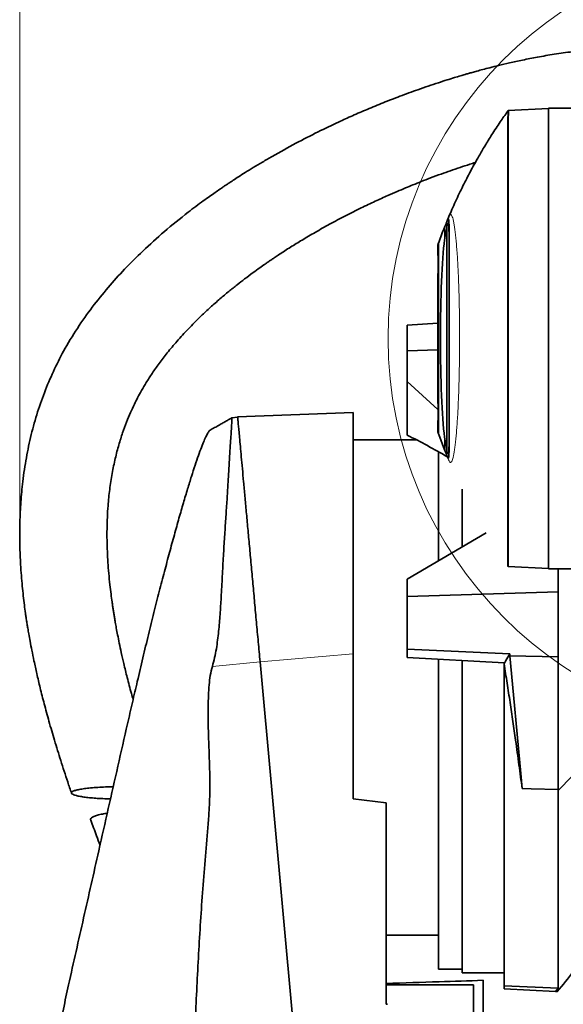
# Model space of a CAD drawing. Header units: millimetres. Extents: x 0 to 12118, y 0 to 8400.
# Tile 36 of 128: x 4073 to 4384, y 5087 to 5652. Entities that reach past the tile are written whole.
import ezdxf

# ---------------------------------------------------------------- set-up
doc = ezdxf.new("R2010")
doc.units = ezdxf.units.MM
doc.header["$LTSCALE"] = 20
doc.header["$PDSIZE"] = -1
doc.styles.add('SLDTEXTSTYLE0', font='TXT', dxfattribs={"width": 0.605})
doc.dimstyles.new('SLDDIMSTYLE0', dxfattribs={"dimtxt": 70, "dimasz": 70, "dimexe": 0, "dimexo": 0.0625, "dimgap": 17.5, "dimtad": 1, "dimdec": 0, "dimrnd": 1e-09, "dimzin": 12, "dimdsep": 46, "dimtxsty": 'SLDTEXTSTYLE0', "dimsah": 1, "dimcen": 0.09, "dimadec": 0, "dimazin": 3, "dimtfac": 1, "dimtofl": 0, "dimtmove": 0, "dimatfit": 3, "dimfxl": 1, "dimfrac": 2, "dimtolj": 1, "dimtzin": 12, "dimarcsym": 0})

# ---------------------------------------------------------------- blocks, each defined once
blk = doc.blocks.new('_D_28')
at = {"color": 7, "linetype": 'Continuous', "lineweight": 0}
for p, q in [((4072.63, 5358.99), (4072.63, 5916.31)), ((4509.69, 5472.87), (4509.69, 5916.31)), ((4072.63, 5886.31), (4509.69, 5886.31))]:
    blk.add_line(p, q, dxfattribs=at)
at = {"color": 7, "linetype": 'Continuous', "lineweight": 18}
for centre, start, end in [((4318.38, 5940.02), 153.4349, 206.5651), ((4263.94, 5940.02), 333.4349, 26.5651)]:
    blk.add_arc(centre, 120.11, start, end, dxfattribs=at)
for points in [[(4072.63, 5886.31), (4142.63, 5876.31), (4142.63, 5896.31)], [(4509.69, 5886.31), (4439.69, 5896.31), (4439.69, 5876.31)]]:
    blk.add_solid(points, dxfattribs=at)
at = {"color": 7, "linetype": 'Continuous', "lineweight": 18, "insert": (4210.95, 5976.54), "char_height": 70, "attachment_point": 1, "style": 'SLDTEXTSTYLE0'}
blk.add_mtext('437', dxfattribs=at)

msp = doc.modelspace()

# ---------------------------------------------------------------- linework, layer by layer
at = {"color": 8, "linetype": 'Continuous', "lineweight": 18}
for p, q in [((4352.180869, 5598.944985), (4352.216471, 5598.946228)), ((4352.612137, 5599.503984), (4352.216471, 5598.946228)), ((4316.082098, 5525.359133), (4316.082098, 5532.716801)), ((4312.714089, 5523.930677), (4312.714089, 5413.809663)), ((4316.082098, 5405.025006), (4316.082098, 5412.38242)), ((4352.194032, 5338.796109), (4352.152463, 5338.797561)), ((4352.194032, 5338.796109), (4352.589534, 5338.238754)), ((4210.344173, 5283.593172), (4263.692207, 5288.209591)), ((4183.020985, 5280.954938), (4210.344173, 5283.593175))]:
    msp.add_line(p, q, dxfattribs=at)
at = {"color": 7, "linetype": 'Continuous', "lineweight": 35}
for p, q in [((4352.612137, 5599.503984), (4352.612493, 5599.504003)), ((4352.612493, 5599.504003), (4375.69209, 5600.713553)), ((4375.69209, 5600.870777), (4412.888022, 5600.870777)), ((4375.69209, 5336.870777), (4375.69209, 5600.870777)), ((4317.425076, 5404.457487), (4317.425076, 5533.284067)), ((4312.19209, 5520.546617), (4312.19209, 5522.495518)), ((4312.19209, 5506.145965), (4312.19209, 5497.270023)), ((4312.387424, 5505.972808), (4312.19209, 5506.128575)), ((4312.19209, 5491.920009), (4312.19209, 5497.194937)), ((4294.69209, 5476.465392), (4312.19209, 5477.68256)), ((4294.69209, 5461.811627), (4294.69209, 5476.465392)), ((4312.19209, 5462.384783), (4294.69209, 5461.811627)), ((4294.69209, 5461.811627), (4294.69209, 5444.213055)), ((4312.19209, 5440.546617), (4312.19209, 5445.821545)), ((4294.69209, 5444.213055), (4312.19209, 5428.128881)), ((4294.69209, 5444.213055), (4294.69209, 5413.491565)), ((4312.19209, 5440.546617), (4312.19209, 5431.612979)), ((4312.19209, 5431.612979), (4312.382538, 5431.764849)), ((4197.502148, 5423.866603), (4194.257625, 5423.397264)), ((4263.69135, 5426.449607), (4197.501028, 5423.870777)), ((4312.19209, 5415.244742), (4312.19209, 5417.194937)), ((4299.792669, 5410.870777), (4263.69209, 5410.870777)), ((4316.082098, 5405.025006), (4312.714089, 5413.809663)), ((4312.69209, 5341.514932), (4312.69209, 5403.923324)), ((4326.19209, 5349.460712), (4326.19209, 5382.471434)), ((4339.855182, 5357.502484), (4294.69209, 5330.92056)), ((4352.152463, 5338.797561), (4352.17272, 5338.796854)), ((4352.589601, 5338.23875), (4352.589534, 5338.238754)), ((4352.589601, 5338.23875), (4375.69209, 5337.028)), ((4507.887404, 5339.523958), (4381.195205, 5209.873964)), ((4375.69209, 5336.870777), (4412.888022, 5336.870777)), ((4381.19209, 5336.870777), (4381.19209, 5323.660378)), ((4294.69209, 5330.92056), (4294.69209, 5320.9153)), ((4381.19209, 5323.660378), (4294.69209, 5320.9153)), ((4294.69209, 5290.9153), (4294.69209, 5320.9153)), ((4381.19209, 5286.527705), (4381.19209, 5323.660378)), ((4263.69209, 5288.209626), (4263.69209, 5205.154597)), ((4294.69209, 5290.9153), (4353.392968, 5288.145993)), ((4294.69209, 5286.114255), (4294.69209, 5290.9153)), ((4353.392968, 5288.145993), (4353.56768, 5287.046578)), ((4353.56768, 5287.046578), (4381.19209, 5286.527705)), ((4210.344173, 5283.593175), (4247.673424, 4875.870777)), ((4350.19209, 5282.937943), (4294.69209, 5286.114255)), ((4312.69209, 5268.870777), (4312.69209, 5285.090638)), ((4326.19209, 5268.870777), (4326.19209, 5284.313333)), ((4350.19209, 5282.458648), (4350.19209, 5282.937943)), ((4350.19209, 5282.458648), (4350.19209, 5097.972943)), ((4381.19209, 5210.377113), (4381.19209, 5286.527705)), ((4312.69209, 5107.370777), (4312.69209, 5268.870777)), ((4326.19209, 5105.278866), (4326.19209, 5268.870777)), ((4381.19209, 5210.377113), (4381.195205, 5209.873964)), ((4381.195205, 5209.873964), (4381.19209, 5209.870777)), ((4381.19209, 5209.870777), (4381.19209, 5096.550253)), ((4263.69209, 5205.154597), (4282.69209, 5202.820993)), ((4282.69209, 5202.820993), (4282.69209, 5087.346063)), ((4282.69209, 5126.870777), (4312.69209, 5126.870777)), ((4312.69209, 5107.370777), (4326.19209, 5107.370777)), ((4326.19209, 5105.278866), (4350.19209, 5105.278866)), ((4338.19209, 5052.340413), (4338.19209, 5101.074135)), ((4282.69209, 5098.385789), (4332.69209, 5098.385789)), ((4332.69209, 5098.385789), (4332.69209, 5061.565595)), ((4350.19209, 5097.972943), (4381.19209, 5096.550253)), ((4350.19209, 5096.185223), (4350.19209, 5097.972943)), ((4379.591476, 5094.644467), (4350.19209, 5096.185223)), ((4381.19209, 5096.550253), (4379.591476, 5094.644467))]:
    msp.add_line(p, q, dxfattribs=at)
at = {"color": 7, "linetype": 'Continuous', "lineweight": 35, "flags": 128}
for points in [[(4352.575879, 5599.506194), (4352.377016, 5599.225542), (4352.178155, 5598.94489)], [(4352.17739, 5338.796691), (4352.376286, 5338.516273), (4352.575181, 5338.235855)], [(4350.19209, 5282.458648), (4350.992295, 5283.880485), (4351.792511, 5285.302321), (4353.392968, 5288.145993)], [(4353.56768, 5287.046578), (4355.625012, 5264.567088), (4357.68236, 5242.087599), (4359.739731, 5219.60811), (4360.532179, 5210.949605)], [(4360.532179, 5210.949605), (4365.70989, 5210.806179), (4381.19209, 5210.377113)]]:
    msp.add_lwpolyline(points, dxfattribs=at)
at = {"color": 7, "linetype": 'Continuous', "lineweight": 18}
msp.add_circle((4509.69209, 5468.870777), 225.9912, dxfattribs=at)
at = {"color": 7, "linetype": 'Continuous', "lineweight": 35}
msp.add_arc((3997.32231, 5415.627146), 500, 320.05307632, 323.47712449, dxfattribs=at)
for centre, major_axis, ratio, start_param, end_param in [((4318.420754, 5468.870777), (0, 65.044195), 0.0725251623, 0.5187065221, 2.6228861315), ((4279.175845, 5276.081587), (220.439218, -146.363417), 0.4788674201, 1.711118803, 1.8115093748), ((7769.709205, 5268.870777), (5721.205671, -24.694639), 0.0433323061, 4.0571590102, 4.057304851)]:
    msp.add_ellipse(centre, major_axis=major_axis, ratio=ratio, start_param=start_param, end_param=end_param, dxfattribs=at)
for points, knots in [([(4400.068604, 5634.229359), (4396.504445, 5633.905457), (4389.384385, 5633.258404), (4379.136527, 5631.809856), (4369.590089, 5630.188635), (4361.065736, 5628.505914), (4353.61181, 5626.87275), (4347.36383, 5625.392126), (4342.275695, 5624.115681), (4338.190231, 5623.046385), (4334.830029, 5622.137054), (4332.095861, 5621.37716), (4329.824545, 5620.732794), (4327.611476, 5620.094268), (4324.933483, 5619.30729), (4321.493628, 5618.271868), (4317.242693, 5616.953648), (4312.249009, 5615.351216), (4306.670762, 5613.491434), (4299.320177, 5610.940079), (4290.653711, 5607.766473), (4280.980344, 5603.996295), (4271.915591, 5600.25926), (4263.439533, 5596.582696), (4254.041584, 5592.312464), (4243.209331, 5587.112417), (4230.497528, 5580.583607), (4219.917419, 5574.740945), (4211.811688, 5570.018399), (4206.674872, 5566.931828), (4202.109628, 5564.109144), (4198.266712, 5561.673396), (4195.133663, 5559.645604), (4192.720193, 5558.056865), (4190.841233, 5556.804211), (4189.082253, 5555.61982), (4187.010496, 5554.209055), (4184.396493, 5552.402478), (4181.248909, 5550.186536), (4177.582062, 5547.546884), (4173.4611, 5544.501618), (4165.960391, 5538.791115), (4155.643953, 5530.415219), (4143.523561, 5519.507492), (4132.758683, 5508.778135), (4123.097683, 5498.096938), (4114.019538, 5486.831835), (4105.464456, 5474.702239), (4098.031828, 5462.375631), (4091.767807, 5450.016518), (4086.611552, 5437.835853), (4082.245251, 5425.183082), (4078.700737, 5412.164576), (4075.981316, 5398.849511), (4074.166301, 5386.004176), (4073.08671, 5373.695995), (4072.597697, 5362.008742), (4072.607702, 5350.540621), (4072.990098, 5340.860369), (4073.514676, 5333.097942), (4074.036488, 5327.102231), (4074.624911, 5321.48526), (4075.25432, 5316.27731), (4075.809196, 5312.175898), (4076.228668, 5309.287352), (4076.470738, 5307.68032), (4076.668513, 5306.39686), (4076.908799, 5304.868089), (4077.28362, 5302.556665), (4077.839827, 5299.27846), (4078.599049, 5295.048965), (4079.592048, 5289.862573), (4080.860782, 5283.680793), (4082.444773, 5276.50273), (4084.384687, 5268.331518), (4086.707283, 5259.220431), (4089.443103, 5249.194894), (4092.59217, 5238.359233), (4096.171314, 5226.768495), (4099.433318, 5216.654893), (4101.568981, 5210.42471), (4102.309013, 5208.265882)], [0, 0, 0, 0, 0.0175187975, 0.0349970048, 0.0510286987, 0.0654674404, 0.0781858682, 0.0890757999, 0.0975703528, 0.1044802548, 0.1103071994, 0.1150666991, 0.1187414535, 0.12215889, 0.1266143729, 0.1327461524, 0.1401867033, 0.1489582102, 0.1590835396, 0.169724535, 0.1880515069, 0.2054585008, 0.2218917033, 0.2373079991, 0.2518578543, 0.2737058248, 0.297616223, 0.3235443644, 0.3342680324, 0.3445784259, 0.3535214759, 0.3610953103, 0.3673042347, 0.3721528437, 0.3755159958, 0.3785745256, 0.3827431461, 0.38803273, 0.3944375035, 0.4019497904, 0.4105596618, 0.4199614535, 0.4488557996, 0.476478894, 0.5004828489, 0.5235548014, 0.5468940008, 0.5708355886, 0.5952763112, 0.6159368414, 0.6368403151, 0.6578765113, 0.6789346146, 0.7000578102, 0.7213023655, 0.7392786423, 0.7573968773, 0.7754855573, 0.7923239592, 0.802161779, 0.8114269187, 0.8201208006, 0.8282438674, 0.8356517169, 0.8392327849, 0.841722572, 0.8431564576, 0.8452294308, 0.8488697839, 0.8539717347, 0.8605877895, 0.8687189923, 0.8783654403, 0.8897423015, 0.9026830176, 0.9171770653, 0.9332061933, 0.9507416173, 0.9693891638, 0.9893930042, 1, 1, 1, 1]), ([(4352.160455, 5598.959229), (4350.75964, 5596.975858), (4347.673906, 5592.60686), (4343.35494, 5585.973555), (4339.299198, 5579.433567), (4335.938167, 5573.72009), (4333.190764, 5568.84107), (4330.861063, 5564.543415), (4328.720004, 5560.457385), (4326.594089, 5556.255119), (4324.456917, 5551.869773), (4322.329984, 5547.33066), (4320.358214, 5542.938357), (4318.819299, 5539.386927), (4317.987054, 5537.386481), (4317.703143, 5536.704053)], [0, 0, 0, 0, 0.10205737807, 0.22481339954, 0.33259930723, 0.42548151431, 0.50353211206, 0.56818363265, 0.63201804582, 0.69813420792, 0.76655517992, 0.83730421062, 0.90892418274, 0.96893055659, 1, 1, 1, 1]), ([(4352.612493, 5599.504003), (4352.683632, 5599.432698), (4352.826387, 5599.289612), (4352.760357, 5598.069175), (4352.58039, 5596.121218), (4352.496662, 5593.382568), (4352.575683, 5589.858221), (4352.578491, 5585.476931), (4352.557015, 5580.237938), (4352.562629, 5574.162656), (4352.564105, 5567.347461), (4352.557582, 5559.799845), (4352.559103, 5551.511629), (4352.562203, 5542.643763), (4352.555321, 5533.317238), (4352.555539, 5523.564739), (4352.555305, 5513.303656), (4352.554225, 5502.743394), (4352.555156, 5492.01934), (4352.552818, 5481.159775), (4352.554153, 5470.081397), (4352.554268, 5459.019131), (4352.555234, 5448.107259), (4352.554055, 5437.469027), (4352.553685, 5427.023681), (4352.556105, 5416.793654), (4352.554098, 5406.812748), (4352.560387, 5397.302757), (4352.562268, 5388.368748), (4352.559521, 5380.017369), (4352.55911, 5372.200659), (4352.564945, 5365.101113), (4352.567674, 5358.788677), (4352.558869, 5353.259309), (4352.558687, 5348.489255), (4352.570017, 5344.679459), (4352.566395, 5341.792878), (4352.51844, 5339.775778), (4352.592384, 5338.480916), (4352.59053, 5338.319644), (4352.589601, 5338.23875)], [0, 0, 0, 0, 0.0245886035, 0.0493417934, 0.073927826, 0.0986612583, 0.1238572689, 0.1492127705, 0.1756141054, 0.202199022, 0.2285641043, 0.2551122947, 0.2822376, 0.3095622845, 0.3359299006, 0.3624805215, 0.3896083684, 0.4169357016, 0.4433072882, 0.4698620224, 0.4969942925, 0.5243261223, 0.5506963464, 0.5772496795, 0.6036198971, 0.6301731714, 0.6573038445, 0.6846339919, 0.7110065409, 0.7375623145, 0.7646957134, 0.7920286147, 0.8183991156, 0.8449528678, 0.8720840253, 0.899414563, 0.9241699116, 0.9490768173, 0.9744569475, 1, 1, 1, 1]), ([(4137.592772, 5261.97746), (4137.261028, 5263.13439), (4136.066828, 5267.299063), (4134.278598, 5274.179715), (4132.361769, 5281.98704), (4130.862247, 5288.589857), (4129.697131, 5294.06283), (4128.757249, 5298.766461), (4128.007063, 5302.745726), (4127.423513, 5306.008709), (4126.955895, 5308.745343), (4126.563603, 5311.136202), (4126.207098, 5313.398888), (4125.868594, 5315.637921), (4125.440019, 5318.600688), (4124.893491, 5322.660757), (4124.243255, 5328.114839), (4123.430525, 5336.266469), (4122.71958, 5346.929437), (4122.510741, 5359.88573), (4123.027185, 5371.733103), (4124.099459, 5382.336245), (4125.482723, 5391.384771), (4127.256581, 5399.931695), (4129.290671, 5407.695176), (4131.484547, 5414.645885), (4133.754165, 5420.821992), (4136.018557, 5426.256567), (4138.153315, 5430.875053), (4140.25153, 5435.050189), (4142.510475, 5439.214053), (4145.251269, 5443.860508), (4148.589486, 5449.048341), (4152.585358, 5454.731691), (4157.317172, 5460.897372), (4162.862294, 5467.520526), (4169.327354, 5474.596402), (4175.775719, 5481.057189), (4181.895277, 5486.763717), (4187.206681, 5491.452479), (4192.322954, 5495.750014), (4197.038931, 5499.543791), (4201.653597, 5503.119847), (4206.007239, 5506.373526), (4209.932909, 5509.210869), (4212.773621, 5511.212386), (4214.636617, 5512.50354), (4215.907028, 5513.37583), (4217.264105, 5514.300337), (4219.129508, 5515.557496), (4221.613969, 5517.206364), (4224.584479, 5519.14025), (4228.89142, 5521.884329), (4234.656285, 5525.438075), (4242.10531, 5529.824935), (4250.424107, 5534.482944), (4259.227421, 5539.150119), (4267.954911, 5543.527326), (4276.033859, 5547.374429), (4282.939966, 5550.511802), (4288.732665, 5553.042296), (4293.527058, 5555.070997), (4298.110298, 5556.955208), (4302.90654, 5558.870148), (4308.303311, 5560.95355), (4313.86745, 5563.018721), (4319.503563, 5565.029242), (4324.965846, 5566.898532), (4329.738999, 5568.472059), (4332.64827, 5569.38168), (4333.698733, 5569.71012)], [0, 0, 0, 0, 0.0081689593, 0.0294063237, 0.0481825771, 0.0626208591, 0.0752280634, 0.0860299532, 0.0950504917, 0.1025984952, 0.1084317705, 0.1138122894, 0.1189716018, 0.1239112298, 0.1291152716, 0.1392018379, 0.1515948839, 0.1662352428, 0.1945780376, 0.2238707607, 0.2540582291, 0.2751781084, 0.2966305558, 0.3168141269, 0.335333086, 0.3522620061, 0.3676467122, 0.3815032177, 0.3938243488, 0.4037729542, 0.4148868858, 0.4277932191, 0.4426094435, 0.4594839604, 0.4782265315, 0.4992525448, 0.5226771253, 0.5486013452, 0.5665061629, 0.5844974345, 0.6010384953, 0.6160326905, 0.6294122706, 0.6444013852, 0.656433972, 0.6654423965, 0.6702646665, 0.6733117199, 0.6769239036, 0.6825143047, 0.6900968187, 0.699179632, 0.7089814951, 0.7282620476, 0.749831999, 0.7736905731, 0.7996587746, 0.8244672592, 0.8467977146, 0.8666263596, 0.881205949, 0.8940583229, 0.9055317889, 0.9182215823, 0.9326398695, 0.9487417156, 0.9625363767, 0.9772984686, 0.9918030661, 1, 1, 1, 1]), ([(4316.082098, 5532.716801), (4316.514788, 5533.760985), (4317.164792, 5535.329601), (4317.779913, 5536.99785), (4318.095999, 5537.626818), (4318.299513, 5537.549852), (4318.429509, 5537.073017), (4318.533258, 5536.105925), (4318.620443, 5534.497216), (4318.681054, 5532.113864), (4318.688394, 5529.699786), (4318.69209, 5528.4841)], [0, 0, 0, 0, 0.2645715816, 0.3974502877, 0.5301994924, 0.5979061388, 0.6655840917, 0.7352966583, 0.8050227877, 0.9018129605, 1, 1, 1, 1]), ([(4312.714089, 5523.930677), (4313.801342, 5526.835853), (4314.923099, 5529.833223), (4316.047513, 5532.630754), (4316.082098, 5532.716801)], [0, 0, 0, 0, 0.9692415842, 1, 1, 1, 1]), ([(4316.082098, 5525.359133), (4316.208748, 5526.317481), (4316.463055, 5528.24181), (4316.815098, 5530.431566), (4317.140041, 5532.165661), (4317.329857, 5532.910453), (4317.425076, 5533.284067)], [0, 0, 0, 0, 0.260069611, 0.5222110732, 0.7603240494, 1, 1, 1, 1]), ([(4317.425076, 5533.284067), (4317.506501, 5533.616831), (4317.669841, 5534.284361), (4317.887876, 5534.795843), (4318.083922, 5534.934624), (4318.255798, 5534.647587), (4318.400816, 5533.919625), (4318.517823, 5532.724124), (4318.604249, 5531.048141), (4318.676477, 5528.451977), (4318.686067, 5525.857528), (4318.69209, 5524.228217)], [0, 0, 0, 0, 0.0969858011, 0.1945545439, 0.2939514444, 0.3939778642, 0.4980649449, 0.602876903, 0.7099758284, 0.8178651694, 1, 1, 1, 1]), ([(4312.19209, 5522.495518), (4312.198314, 5522.512737), (4312.210778, 5522.547223), (4312.313528, 5522.831693), (4312.472628, 5523.270615), (4312.633532, 5523.710465), (4312.714089, 5523.930677)], [0, 0, 0, 0, 0.2482799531, 0.4972596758, 0.7483014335, 1, 1, 1, 1]), ([(4318.69209, 5528.4841), (4318.69209, 5527.409258), (4318.69209, 5525.259595), (4318.69209, 5521.115263), (4318.69209, 5516.040251), (4318.69209, 5509.899809), (4318.69209, 5503.249315), (4318.69209, 5496.15233), (4318.69209, 5488.714792), (4318.69209, 5481.027159), (4318.69209, 5473.181573), (4318.69209, 5465.282928), (4318.69209, 5457.425881), (4318.69209, 5449.71549), (4318.69209, 5442.244653), (4318.69209, 5435.104907), (4318.69209, 5428.403342), (4318.69209, 5422.204945), (4318.69209, 5416.997184), (4318.69209, 5412.668828), (4318.69209, 5410.393094), (4318.69209, 5409.255228)], [0, 0, 0, 0, 0.0412864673, 0.0825721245, 0.1377966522, 0.193197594, 0.2484234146, 0.303698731, 0.3591501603, 0.4144254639, 0.4697219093, 0.5251942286, 0.5804901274, 0.6358157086, 0.6913178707, 0.7466436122, 0.8019582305, 0.8574491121, 0.9127629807, 0.9563815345, 1, 1, 1, 1]), ([(4312.19209, 5520.546617), (4312.195108, 5520.301256), (4312.202944, 5519.664003), (4312.270821, 5517.550134), (4312.358532, 5514.2313), (4312.41215, 5510.286337), (4312.401605, 5506.188941), (4312.332725, 5502.390199), (4312.243396, 5499.333582), (4312.196095, 5497.767684), (4312.19286, 5497.305032), (4312.19209, 5497.194937)], [0, 0, 0, 0, 0.0787874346, 0.204627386, 0.3306310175, 0.4567003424, 0.5826622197, 0.7085605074, 0.8345573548, 0.9606303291, 1, 1, 1, 1]), ([(4312.19209, 5445.821545), (4312.196978, 5447.571587), (4312.206855, 5451.107778), (4312.256511, 5457.19887), (4312.296242, 5463.928581), (4312.303943, 5471.186874), (4312.272199, 5478.515915), (4312.212882, 5485.574417), (4312.198888, 5489.845283), (4312.19209, 5491.920009)], [0, 0, 0, 0, 0.1243260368, 0.2512171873, 0.3972374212, 0.5472177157, 0.6980668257, 0.8533251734, 1, 1, 1, 1]), ([(4312.19209, 5440.546617), (4312.195108, 5440.301256), (4312.202944, 5439.664003), (4312.270821, 5437.550134), (4312.358532, 5434.2313), (4312.41215, 5430.286337), (4312.401605, 5426.188941), (4312.332725, 5422.390199), (4312.243396, 5419.333582), (4312.196095, 5417.767684), (4312.19286, 5417.305032), (4312.19209, 5417.194937)], [0, 0, 0, 0, 0.0787874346, 0.204627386, 0.3306310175, 0.4567003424, 0.5826622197, 0.7085605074, 0.8345573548, 0.9606303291, 1, 1, 1, 1]), ([(4194.250955, 5423.373385), (4194.206535, 5423.34856), (4193.931418, 5423.1948), (4193.441852, 5422.920287), (4192.778233, 5422.54801), (4191.673847, 5421.92788), (4190.076866, 5421.030235), (4188.326027, 5420.044778), (4186.824474, 5419.197576), (4185.567116, 5418.486294), (4184.262289, 5417.745115), (4183.035969, 5417.046111), (4182.176746, 5416.551716), (4181.783197, 5416.325269)], [0, 0, 0, 0, 0.00988680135, 0.06123568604, 0.10908210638, 0.15746013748, 0.30755646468, 0.46896345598, 0.56788023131, 0.67244120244, 0.78321302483, 0.90070549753, 1, 1, 1, 1]), ([(4194.272858, 5423.291957), (4194.26872, 5423.280741), (4194.258654, 5423.253454), (4194.178147, 5421.950923), (4194.049067, 5419.580288), (4193.868443, 5416.144578), (4193.572654, 5411.711113), (4193.204222, 5406.228589), (4192.798245, 5399.798418), (4192.358219, 5392.517572), (4191.898811, 5384.414515), (4191.339654, 5375.410322), (4190.702882, 5365.648858), (4190.018734, 5355.256293), (4189.331263, 5344.261048), (4188.694054, 5332.60978), (4188.133327, 5321.370789), (4187.436932, 5310.802172), (4186.650829, 5301.000749), (4185.645662, 5292.669201), (4184.355168, 5285.957788), (4183.465697, 5282.622498), (4183.020985, 5280.954938)], [0, 0, 0, 0, 0.0393066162, 0.0956287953, 0.1523625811, 0.206916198, 0.2618571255, 0.3179938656, 0.3745319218, 0.4292486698, 0.4843362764, 0.5405983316, 0.5972618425, 0.652697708, 0.708502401, 0.7654727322, 0.8228471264, 0.8664664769, 0.9102817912, 0.9548607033, 0.9774315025, 1, 1, 1, 1]), ([(4197.501064, 5423.869847), (4197.509584, 5423.776796), (4197.526639, 5423.590509), (4197.663237, 5422.098542), (4197.879496, 5419.73649), (4198.182113, 5416.431205), (4198.567593, 5412.22087), (4199.035094, 5407.114668), (4199.580575, 5401.156747), (4200.200267, 5394.388265), (4200.890385, 5386.850564), (4201.647143, 5378.585007), (4202.466576, 5369.634886), (4203.342841, 5360.064031), (4204.270247, 5349.934594), (4205.24314, 5339.308344), (4206.238045, 5328.441657), (4207.246909, 5317.422518), (4208.262088, 5306.334397), (4209.295572, 5295.046337), (4209.994659, 5287.410682), (4210.344218, 5283.592688)], [0, 0, 0, 0, 0.0530215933, 0.1061490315, 0.1592830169, 0.2124237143, 0.2655741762, 0.3187370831, 0.3719146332, 0.4251088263, 0.4783183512, 0.5315446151, 0.5847884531, 0.6380500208, 0.6913292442, 0.7446227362, 0.797929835, 0.8484348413, 0.8989494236, 0.9494725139, 1, 1, 1, 1]), ([(4263.69209, 5426.430616), (4263.69209, 5426.336205), (4263.69209, 5426.147758), (4263.69209, 5424.50705), (4263.69209, 5421.905241), (4263.69209, 5418.213066), (4263.69209, 5413.517003), (4263.69209, 5407.827042), (4263.69209, 5401.243029), (4263.69209, 5393.692522), (4263.69209, 5385.322674), (4263.69209, 5376.143213), (4263.69209, 5366.27987), (4263.69209, 5355.651024), (4263.69209, 5344.479716), (4263.69209, 5332.8247), (4263.69209, 5320.752829), (4263.69209, 5308.199354), (4263.69209, 5297.270687), (4263.69209, 5290.558671), (4263.69209, 5288.209263)], [0, 0, 0, 0, 0.0558609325, 0.1114997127, 0.1681243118, 0.2247484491, 0.2823965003, 0.3381694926, 0.3949272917, 0.4516853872, 0.5094568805, 0.5656263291, 0.622793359, 0.6799613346, 0.7381489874, 0.7947080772, 0.8516613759, 0.9098430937, 0.9684423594, 1, 1, 1, 1]), ([(4181.81687, 5416.277674), (4181.767805, 5416.273711), (4181.484018, 5416.250792), (4180.748412, 5415.273162), (4179.616013, 5413.315244), (4178.270648, 5410.371824), (4176.745225, 5406.580353), (4175.023087, 5401.882893), (4173.115794, 5396.303374), (4171.044677, 5389.904978), (4168.813559, 5382.698684), (4166.429033, 5374.698414), (4163.893719, 5365.904662), (4161.230019, 5356.38324), (4158.443792, 5346.152894), (4155.564067, 5335.325186), (4152.580423, 5323.862954), (4150.030766, 5313.831231), (4147.952197, 5305.484749), (4145.835488, 5296.86763), (4143.173256, 5285.813813), (4140.106503, 5272.815219), (4137.180379, 5260.225998), (4133.457677, 5244.03486), (4128.849655, 5223.781927), (4123.363404, 5199.49528), (4116.850849, 5170.54007), (4109.261268, 5136.871219), (4103.469446, 5111.268269), (4100.573363, 5098.46603)], [0, 0, 0, 0, 0.00603047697, 0.0348796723, 0.06393518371, 0.09216310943, 0.12057874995, 0.14957319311, 0.17876244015, 0.20798240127, 0.23738923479, 0.26737374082, 0.29755363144, 0.32826471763, 0.35917630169, 0.39067108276, 0.42235143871, 0.45511625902, 0.47166468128, 0.48821325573, 0.52223913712, 0.55650639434, 0.58728191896, 0.61806302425, 0.67987316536, 0.74194918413, 0.80404172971, 0.90201501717, 1, 1, 1, 1]), ([(4312.714089, 5413.809663), (4312.634525, 5414.027132), (4312.475199, 5414.462612), (4312.315665, 5414.902652), (4312.211252, 5415.191709), (4312.198484, 5415.227047), (4312.19209, 5415.244742)], [0, 0, 0, 0, 0.2483579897, 0.4973361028, 0.7483103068, 1, 1, 1, 1]), ([(4317.425076, 5404.457487), (4317.353747, 5404.733707), (4317.122155, 5405.630538), (4316.679582, 5407.975344), (4316.282544, 5410.90392), (4316.082098, 5412.38242)], [0, 0, 0, 0, 0.1805824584, 0.5863147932, 1, 1, 1, 1]), ([(4318.69209, 5413.513336), (4318.690068, 5412.558954), (4318.68601, 5410.643567), (4318.649638, 5408.253131), (4318.586379, 5406.238127), (4318.492284, 5404.686901), (4318.367574, 5403.59893), (4318.211875, 5402.964475), (4318.02172, 5402.80205), (4317.768786, 5403.119808), (4317.55229, 5403.962384), (4317.425076, 5404.457487)], [0, 0, 0, 0, 0.10393850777, 0.20859832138, 0.31553399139, 0.42325648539, 0.52719510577, 0.63185557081, 0.73879117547, 0.84651212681, 1, 1, 1, 1]), ([(4318.69209, 5409.255228), (4318.690337, 5408.409663), (4318.686832, 5406.718552), (4318.656011, 5404.61167), (4318.602548, 5402.853348), (4318.523346, 5401.515669), (4318.418608, 5400.606705), (4318.287937, 5400.101044), (4318.129233, 5400.092718), (4317.903945, 5400.528038), (4317.588878, 5401.293396), (4317.021967, 5402.727668), (4316.458216, 5404.105654), (4316.082098, 5405.025006)], [0, 0, 0, 0, 0.067222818, 0.134444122, 0.2035599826, 0.2726741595, 0.3399171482, 0.4071547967, 0.4762784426, 0.5454669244, 0.6589604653, 0.7724684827, 1, 1, 1, 1]), ([(4360.532179, 5210.949605), (4359.93718, 5215.47856), (4358.743045, 5224.567963), (4356.948637, 5237.479287), (4355.232895, 5249.42542), (4353.612868, 5260.363799), (4351.93428, 5271.401841), (4350.773612, 5278.768017), (4350.19209, 5282.458648)], [0, 0, 0, 0, 0.1960922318, 0.3935480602, 0.5436291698, 0.6943115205, 0.8468427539, 1, 1, 1, 1]), ([(4183.020985, 5280.954938), (4182.586306, 5279.227161), (4181.716726, 5275.770726), (4180.866734, 5268.079558), (4180.499443, 5257.971226), (4180.624041, 5245.464348), (4181.097191, 5232.958699), (4181.538571, 5220.45439), (4181.693794, 5207.945984), (4180.464147, 5187.169304), (4177.70416, 5158.18558), (4175.296157, 5120.840278), (4173.381419, 5083.475246), (4172.309821, 5046.071237), (4172.240076, 5008.645524), (4173.149629, 4971.221542), (4174.884629, 4933.829461), (4178.27233, 4884.081939), (4183.455297, 4822.007882), (4190.97926, 4722.6552), (4197.29887, 4636.191318), (4202.167648, 4562.596046), (4204.137722, 4526.744641), (4206.113121, 4490.893607), (4208.337791, 4455.064511), (4210.990168, 4419.269349), (4213.444785, 4395.47397), (4214.672061, 4383.576587)], [0, 0, 0, 0, 0.0059265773, 0.0118561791, 0.0257392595, 0.0396394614, 0.0535619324, 0.0674830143, 0.0813800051, 0.0952609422, 0.1368413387, 0.1784276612, 0.2200085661, 0.2615815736, 0.3031897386, 0.3448097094, 0.3864346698, 0.4280496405, 0.5111572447, 0.5942640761, 0.7604779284, 0.8003992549, 0.8403290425, 0.8802591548, 0.9201809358, 0.9600914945, 1, 1, 1, 1]), ([(4124.619173, 5205.034147), (4123.518373, 5205.059166), (4120.923677, 5205.118139), (4117.139711, 5205.321544), (4113.334955, 5205.618041), (4110.056016, 5205.983463), (4107.254229, 5206.413792), (4105.049662, 5206.887176), (4103.422692, 5207.405215), (4102.437994, 5207.94762), (4102.114481, 5208.513268), (4102.489304, 5209.084484), (4103.59772, 5209.652295), (4105.451293, 5210.197521), (4108.048041, 5210.703283), (4111.326455, 5211.145982), (4115.208612, 5211.511165), (4119.51651, 5211.770395), (4123.244358, 5211.914792), (4125.486486, 5211.930383), (4126.17885, 5211.935197)], [0, 0, 0, 0, 0.0450645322, 0.1062215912, 0.1628396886, 0.2209192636, 0.2750810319, 0.3306601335, 0.3836865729, 0.4381747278, 0.4918825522, 0.5471901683, 0.6033908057, 0.6613972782, 0.7210301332, 0.7826454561, 0.8449498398, 0.9092569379, 0.9719787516, 1, 1, 1, 1]), ([(4122.763909, 5196.814993), (4121.82553, 5196.671503), (4119.688152, 5196.344669), (4117.125901, 5195.722269), (4115.024378, 5194.99552), (4113.743014, 5194.246347), (4113.140138, 5193.525273), (4113.287797, 5193.071934), (4113.35411, 5192.868342)], [0, 0, 0, 0, 0.1512581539, 0.344525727, 0.5190183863, 0.6991251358, 0.8648785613, 1, 1, 1, 1]), ([(4113.329597, 5192.859424), (4114.420202, 5189.87125), (4116.164816, 5185.09114), (4117.980903, 5180.366101), (4118.661706, 5178.594811)], [0, 0, 0, 0, 0.62512676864, 1, 1, 1, 1]), ([(4338.19209, 5101.074135), (4329.775548, 5100.796557), (4311.275785, 5100.186435), (4292.775561, 5099.588156), (4282.69209, 5099.262066)], [0, 0, 0, 0, 0.45495408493, 1, 1, 1, 1]), ([(4100.573363, 5098.46603), (4099.57835, 5093.853659), (4097.588338, 5084.628983), (4095.197872, 5070.599629), (4093.261157, 5056.44635), (4091.824228, 5042.062892), (4090.904014, 5027.510353), (4090.540239, 5012.773485), (4090.703804, 4997.99591), (4091.304223, 4988.162118), (4091.60443, 4983.245265)], [0, 0, 0, 0, 0.12253527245, 0.24506878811, 0.36847386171, 0.49187668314, 0.61831122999, 0.74474321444, 0.87237271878, 1, 1, 1, 1]), ([(4379.591476, 5094.644467), (4379.877699, 5094.629467), (4380.450828, 5094.59943), (4380.729011, 5094.584851), (4380.641238, 5094.589451), (4380.640366, 5094.589497)], [0, 0, 0, 0, 0.4969081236, 0.995001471, 1, 1, 1, 1])]:
    msp.add_open_spline(points, degree=3, knots=knots, dxfattribs=at)
at = {"color": 8, "linetype": 'Continuous', "lineweight": 18}
for points, knots in [([(4352.216471, 5598.946228), (4352.296797, 5598.82847), (4352.456975, 5598.593647), (4352.27065, 5596.634044), (4352.083507, 5593.538072), (4352.191033, 5589.221829), (4352.181755, 5583.759436), (4352.16162, 5577.184835), (4352.175914, 5569.566192), (4352.165493, 5560.979341), (4352.169928, 5551.522184), (4352.170262, 5541.251597), (4352.165526, 5530.28613), (4352.165832, 5518.742745), (4352.163962, 5506.71158), (4352.164954, 5494.30718), (4352.164774, 5481.668216), (4352.163892, 5468.913566), (4352.164861, 5456.142279), (4352.165101, 5443.496132), (4352.164597, 5431.111729), (4352.165578, 5419.075615), (4352.163538, 5407.5129), (4352.170399, 5396.552669), (4352.171099, 5386.287338), (4352.166233, 5376.807199), (4352.171781, 5368.215166), (4352.176524, 5360.606383), (4352.166684, 5354.022582), (4352.165361, 5348.548816), (4352.183727, 5344.227785), (4352.141917, 5341.132589), (4352.166743, 5339.164188), (4352.18493, 5338.918871), (4352.194032, 5338.796109)], [0, 0, 0, 0, 0.031347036, 0.0625099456, 0.093796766, 0.1251778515, 0.156309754, 0.187477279, 0.2188904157, 0.250083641, 0.28118816, 0.3125045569, 0.3438284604, 0.3749392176, 0.4061252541, 0.4375386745, 0.4687048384, 0.499819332, 0.531176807, 0.5624603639, 0.5935606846, 0.6247776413, 0.656181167, 0.6873245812, 0.7184533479, 0.7498410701, 0.7810858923, 0.81218447, 0.8434367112, 0.8748192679, 0.9059450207, 0.9370931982, 0.9685200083, 1, 1, 1, 1]), ([(4317.702041, 5536.704514), (4317.941057, 5537.30771), (4318.310141, 5538.23915), (4318.812201, 5539.255386), (4319.217567, 5539.809071), (4319.636616, 5539.964814), (4320.069911, 5539.590115), (4320.504423, 5538.685362), (4320.930991, 5537.285364), (4321.344445, 5535.408602), (4321.744134, 5533.071802), (4322.132937, 5530.249169), (4322.503156, 5526.981186), (4322.850386, 5523.307232), (4323.174138, 5519.240104), (4323.475462, 5514.752818), (4323.746301, 5509.951267), (4323.983719, 5504.900884), (4324.188502, 5499.625779), (4324.36245, 5494.062176), (4324.500211, 5488.342438), (4324.601227, 5482.544035), (4324.666725, 5476.685066), (4324.696584, 5470.698719), (4324.689295, 5464.71772), (4324.645891, 5458.815423), (4324.567488, 5453.003695), (4324.452746, 5447.235006), (4324.303068, 5441.6365), (4324.121346, 5436.271323), (4323.908911, 5431.144867), (4323.663156, 5426.226537), (4323.388159, 5421.614693), (4323.08797, 5417.355607), (4322.763538, 5413.453445), (4322.412419, 5409.90189), (4322.040627, 5406.771518), (4321.652998, 5404.089479), (4321.250483, 5401.857268), (4320.830991, 5400.078415), (4320.401875, 5398.796942), (4319.968366, 5398.021449), (4319.531568, 5397.73738), (4319.08905, 5397.956585), (4318.464852, 5399.137365), (4317.991237, 5400.334789), (4317.664335, 5401.161283)], [0, 0, 0, 0, 0.0366557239, 0.0566028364, 0.0765431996, 0.0980842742, 0.1197797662, 0.141961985, 0.1643047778, 0.1858472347, 0.2075375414, 0.2296916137, 0.2520055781, 0.2736988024, 0.2955465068, 0.317879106, 0.3403787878, 0.3618423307, 0.383457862, 0.4055519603, 0.4278121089, 0.4490626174, 0.470461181, 0.4923276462, 0.5143561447, 0.5355487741, 0.5568887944, 0.5786929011, 0.6006575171, 0.6218477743, 0.6431832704, 0.6649779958, 0.6869310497, 0.7082673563, 0.7297492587, 0.7516917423, 0.7737926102, 0.7953228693, 0.8169998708, 0.8391401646, 0.8614403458, 0.8831562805, 0.9050188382, 0.9273557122, 0.9498589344, 1, 1, 1, 1])]:
    msp.add_open_spline(points, degree=3, knots=knots, dxfattribs=at)
at = {"color": 7, "linetype": 'Continuous', "lineweight": 0}
msp.add_point((4072.625501, 5354.99269), dxfattribs=at)

# ---------------------------------------------------------------- dimensions: what is measured, and where the dimension line sits
at = {"color": 7, "linetype": 'Continuous', "lineweight": 18}
dim = msp.add_linear_dim(base=(4509.69209, 5886.306287), p1=(4072.625501, 5354.99269), p2=(4509.69209, 5468.870777), text='(<>)', dimstyle='SLDDIMSTYLE0', dxfattribs=at)
dim.commit()
dim.dimension.update_dxf_attribs({"geometry": '_D_28', "text_midpoint": (4291.158796, 5886.306287), "dimtype": 160})

doc.saveas('drawing.dxf')
